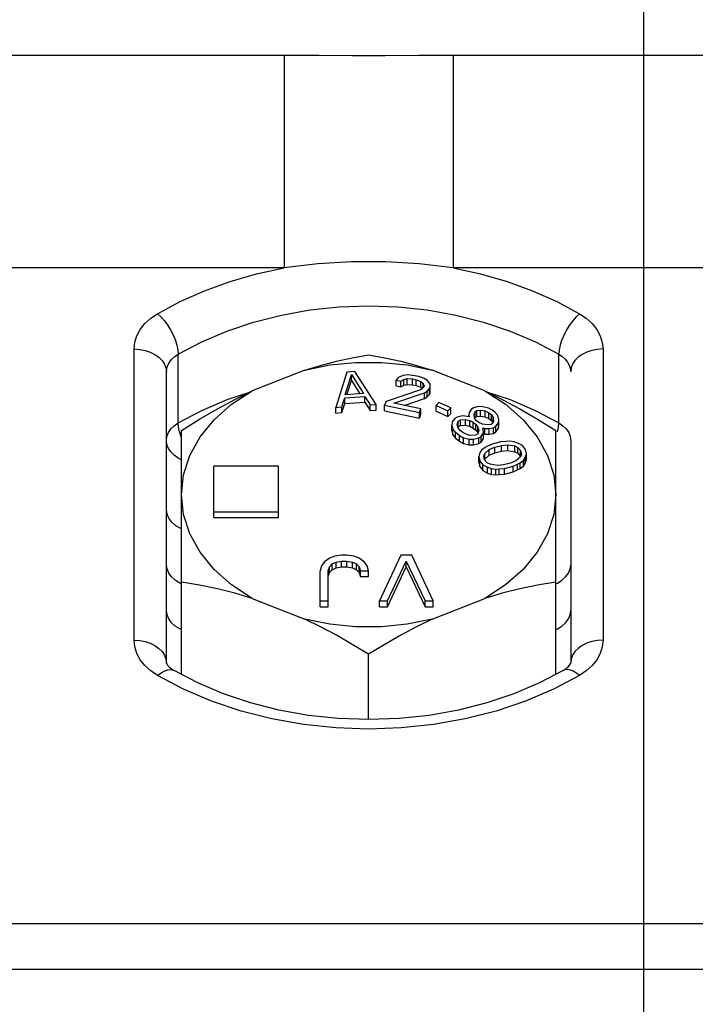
# Model space of a CAD drawing. Header units: inches. Extents: x 14.5 to 31.2, y 3.4 to 31.4.
# Tile 10 of 19: x 27.9 to 29.6, y 9.1 to 11.5. Entities that reach past the tile are written whole.
import ezdxf

# ---------------------------------------------------------------- set-up
doc = ezdxf.new("R2010")
doc.units = ezdxf.units.IN
doc.header["$LTSCALE"] = 2.574606
doc.header["$MEASUREMENT"] = 0
doc.layers.get('0').update_dxf_attribs({"linetype": 'CONTINUOUS'})
doc.layers.add('ROUNDS', color=7, linetype='CONTINUOUS')

msp = doc.modelspace()

# ---------------------------------------------------------------- linework, layer by layer
at = {"color": 7, "linetype": 'Continuous'}
for p, q in [((29.4308, 8.9427), (29.4308, 24.204)), ((28.6052, 10.6565), (28.4769, 10.606)), ((28.7073, 10.6516), (28.6807, 10.5656)), ((28.7034, 10.5959), (28.7182, 10.6453)), ((28.7269, 10.6531), (28.7073, 10.6516)), ((28.7182, 10.6453), (28.7474, 10.5993)), ((28.7182, 10.6314), (28.7182, 10.6453)), ((28.7786, 10.573), (28.7269, 10.6531)), ((28.8447, 10.643), (28.8324, 10.6382)), ((28.8556, 10.6445), (28.8447, 10.643)), ((28.8728, 10.6427), (28.8556, 10.6445)), ((28.8822, 10.6407), (28.8728, 10.6427)), ((28.8957, 10.6361), (28.8822, 10.6407)), ((29.0434, 10.606), (28.9151, 10.6565)), ((28.7076, 10.5963), (28.7182, 10.6314)), ((28.7182, 10.6314), (28.739, 10.5986)), ((28.8324, 10.6382), (28.8272, 10.6319)), ((28.8272, 10.6319), (28.839, 10.6294)), ((28.8272, 10.618), (28.8272, 10.6319)), ((28.8272, 10.618), (28.839, 10.6155)), ((28.839, 10.6294), (28.8458, 10.6335)), ((28.839, 10.6155), (28.839, 10.6294)), ((28.839, 10.6155), (28.8458, 10.6196)), ((28.8458, 10.6335), (28.8543, 10.6355)), ((28.8458, 10.6196), (28.8458, 10.6335)), ((28.8458, 10.6196), (28.8543, 10.6215)), ((28.8543, 10.6355), (28.8669, 10.6347)), ((28.8543, 10.6215), (28.8543, 10.6355)), ((28.8543, 10.6215), (28.8669, 10.6208)), ((28.8669, 10.6347), (28.8763, 10.6327)), ((28.8669, 10.6208), (28.8669, 10.6347)), ((28.8669, 10.6208), (28.8763, 10.6188)), ((28.8763, 10.6327), (28.8874, 10.6286)), ((28.8763, 10.6188), (28.8763, 10.6327)), ((28.8763, 10.6188), (28.8874, 10.6146)), ((28.8874, 10.6286), (28.893, 10.6237)), ((28.8874, 10.6146), (28.8874, 10.6286)), ((28.893, 10.6237), (28.8956, 10.6176)), ((28.893, 10.6133), (28.893, 10.6237)), ((28.8956, 10.6176), (28.8942, 10.6142)), ((28.9037, 10.6307), (28.8957, 10.6361)), ((28.9103, 10.6219), (28.9037, 10.6307)), ((28.9098, 10.6146), (28.9103, 10.6219)), ((28.702, 10.5887), (28.7509, 10.5924)), ((28.7474, 10.5993), (28.7034, 10.5959)), ((28.7509, 10.5924), (28.7639, 10.5719)), ((28.7509, 10.5785), (28.7509, 10.5924)), ((28.8866, 10.6083), (28.8027, 10.5795)), ((28.8216, 10.5756), (28.8963, 10.6007)), ((28.8942, 10.6142), (28.8866, 10.6083)), ((28.8874, 10.6146), (28.8909, 10.6116)), ((28.8963, 10.6007), (28.9031, 10.6049)), ((28.8963, 10.5868), (28.8963, 10.6007)), ((28.9031, 10.6049), (28.9083, 10.6112)), ((28.9031, 10.591), (28.9031, 10.6049)), ((28.9031, 10.591), (28.9083, 10.5973)), ((28.9083, 10.6112), (28.9098, 10.6146)), ((28.9083, 10.5973), (28.9083, 10.6112)), ((28.9083, 10.5973), (28.9098, 10.6007)), ((28.9098, 10.6007), (28.9098, 10.6146)), ((28.9098, 10.6007), (28.9103, 10.608)), ((28.9103, 10.608), (28.9103, 10.6146)), ((28.6954, 10.5668), (28.702, 10.5887)), ((28.6954, 10.5528), (28.702, 10.5748)), ((28.702, 10.5748), (28.702, 10.5887)), ((28.702, 10.5748), (28.7509, 10.5785)), ((28.7509, 10.5785), (28.7639, 10.558)), ((28.7639, 10.5719), (28.7786, 10.573)), ((28.7639, 10.558), (28.7639, 10.5719)), ((28.7786, 10.5591), (28.7786, 10.573)), ((28.8027, 10.5795), (28.7992, 10.571)), ((28.7992, 10.571), (28.8841, 10.5533)), ((28.7992, 10.5571), (28.7992, 10.571)), ((28.8877, 10.5618), (28.8216, 10.5756)), ((28.8471, 10.5703), (28.8963, 10.5868)), ((28.8963, 10.5868), (28.9031, 10.591)), ((28.9313, 10.5777), (28.9244, 10.5703)), ((28.9244, 10.5703), (28.9532, 10.5569)), ((28.9244, 10.5564), (28.9244, 10.5703)), ((28.9601, 10.5643), (28.9313, 10.5777)), ((29.028, 10.5674), (29.0153, 10.5642)), ((29.0385, 10.567), (29.028, 10.5674)), ((28.6807, 10.5656), (28.6954, 10.5668)), ((28.6807, 10.5517), (28.6807, 10.5656)), ((28.6807, 10.5517), (28.6954, 10.5528)), ((28.6954, 10.5528), (28.6954, 10.5668)), ((28.7639, 10.558), (28.7786, 10.5591)), ((28.7992, 10.5571), (28.8841, 10.5393)), ((28.8841, 10.5533), (28.8877, 10.5618)), ((28.8841, 10.5393), (28.8841, 10.5533)), ((28.8841, 10.5393), (28.8877, 10.5479)), ((28.8877, 10.5479), (28.8877, 10.5618)), ((28.9244, 10.5564), (28.9532, 10.543)), ((28.9532, 10.5569), (28.9601, 10.5643)), ((28.9532, 10.543), (28.9532, 10.5569)), ((28.9532, 10.543), (28.9601, 10.5504)), ((28.9601, 10.5504), (28.9601, 10.5643)), ((28.9885, 10.5453), (28.9758, 10.5421)), ((29.0006, 10.5436), (28.9885, 10.5453)), ((29.0058, 10.5422), (29.0006, 10.5436)), ((29.0052, 10.5534), (29.0044, 10.5459)), ((29.0044, 10.5459), (29.0058, 10.5422)), ((29.0044, 10.5425), (29.0044, 10.5459)), ((29.0096, 10.5607), (29.0052, 10.5534)), ((29.0153, 10.5642), (29.0096, 10.5607)), ((29.0171, 10.5492), (29.0196, 10.5553)), ((29.0179, 10.5404), (29.0171, 10.5492)), ((29.0196, 10.5553), (29.0234, 10.5576)), ((29.0196, 10.5414), (29.0196, 10.5553)), ((29.0196, 10.5414), (29.0234, 10.5437)), ((29.0234, 10.5576), (29.0323, 10.5585)), ((29.0234, 10.5437), (29.0234, 10.5576)), ((29.0234, 10.5437), (29.0323, 10.5446)), ((29.0323, 10.5585), (29.0444, 10.5568)), ((29.0323, 10.5446), (29.0323, 10.5585)), ((29.0323, 10.5446), (29.0444, 10.5429)), ((29.0523, 10.5639), (29.0385, 10.567)), ((29.0444, 10.5568), (29.0528, 10.5527)), ((29.0444, 10.5429), (29.0444, 10.5568)), ((29.0623, 10.5586), (29.0523, 10.5639)), ((29.0528, 10.5527), (29.0593, 10.5475)), ((29.0528, 10.5388), (29.0528, 10.5527)), ((29.0593, 10.5475), (29.0639, 10.5411)), ((29.0593, 10.5336), (29.0593, 10.5475)), ((29.0687, 10.5533), (29.0623, 10.5586)), ((29.0749, 10.5456), (29.0687, 10.5533)), ((29.0774, 10.5355), (29.0749, 10.5456)), ((28.9639, 10.5301), (28.9631, 10.5227)), ((28.9631, 10.5227), (28.9655, 10.5126)), ((28.9631, 10.5088), (28.9631, 10.5227)), ((28.9701, 10.5386), (28.9639, 10.5301)), ((28.9758, 10.5421), (28.9701, 10.5386)), ((28.9755, 10.5234), (28.9782, 10.532)), ((28.9782, 10.5159), (28.9755, 10.5234)), ((28.9782, 10.532), (28.9839, 10.5356)), ((28.9782, 10.5181), (28.9782, 10.532)), ((28.9782, 10.5181), (28.9839, 10.5216)), ((28.9839, 10.5356), (28.9963, 10.5363)), ((28.9839, 10.5216), (28.9839, 10.5356)), ((28.9839, 10.5216), (28.9963, 10.5224)), ((28.9963, 10.5363), (29.0066, 10.5334)), ((28.9963, 10.5224), (28.9963, 10.5363)), ((28.9963, 10.5224), (29.0066, 10.5195)), ((29.0066, 10.5334), (29.0149, 10.5293)), ((29.0066, 10.5195), (29.0066, 10.5334)), ((29.0066, 10.5195), (29.0149, 10.5154)), ((29.0149, 10.5293), (29.0214, 10.5241)), ((29.0149, 10.5154), (29.0149, 10.5293)), ((29.0225, 10.534), (29.0179, 10.5404)), ((29.0187, 10.5393), (29.0196, 10.5414)), ((29.0214, 10.5241), (29.026, 10.5177)), ((29.0214, 10.5102), (29.0214, 10.5241)), ((29.029, 10.5288), (29.0225, 10.534)), ((29.0374, 10.5247), (29.029, 10.5288)), ((29.0495, 10.523), (29.0374, 10.5247)), ((29.0444, 10.5429), (29.0528, 10.5388)), ((29.0584, 10.5238), (29.0495, 10.523)), ((29.0528, 10.5388), (29.0593, 10.5336)), ((29.0622, 10.5262), (29.0584, 10.5238)), ((29.0593, 10.5336), (29.063, 10.5283)), ((29.0647, 10.5323), (29.0622, 10.5262)), ((29.0639, 10.5411), (29.0647, 10.5323)), ((29.0639, 10.5303), (29.0639, 10.5411)), ((29.0646, 10.5161), (29.0703, 10.5196)), ((29.0703, 10.5196), (29.0765, 10.5281)), ((29.0703, 10.5057), (29.0703, 10.5196)), ((29.0765, 10.5281), (29.0774, 10.5355)), ((29.0765, 10.5142), (29.0765, 10.5281)), ((29.0765, 10.5142), (29.0774, 10.5216)), ((29.0774, 10.5216), (29.0774, 10.5355)), ((28.3042, 9.916), (28.3042, 10.5095)), ((28.9631, 10.5088), (28.9655, 10.4987)), ((28.9655, 10.5126), (28.9717, 10.5049)), ((28.9655, 10.4987), (28.9655, 10.5126)), ((28.9655, 10.4987), (28.9717, 10.491)), ((28.9717, 10.5049), (28.9814, 10.4971)), ((28.9717, 10.491), (28.9717, 10.5049)), ((28.9778, 10.5169), (28.9782, 10.5181)), ((28.9828, 10.5095), (28.9782, 10.5159)), ((28.9814, 10.4971), (28.9914, 10.4917)), ((28.9814, 10.4831), (28.9814, 10.4971)), ((28.9893, 10.5042), (28.9828, 10.5095)), ((28.9976, 10.5001), (28.9893, 10.5042)), ((29.0079, 10.4972), (28.9976, 10.5001)), ((29.0203, 10.498), (29.0079, 10.4972)), ((29.0149, 10.5154), (29.0214, 10.5102)), ((29.026, 10.5015), (29.0203, 10.498)), ((29.0214, 10.5102), (29.026, 10.5038)), ((29.026, 10.5177), (29.0287, 10.5101)), ((29.026, 10.5038), (29.026, 10.5177)), ((29.0287, 10.5101), (29.026, 10.5015)), ((29.026, 10.5038), (29.0264, 10.5027)), ((29.0341, 10.4949), (29.0403, 10.5034)), ((29.0382, 10.5159), (29.0433, 10.5145)), ((29.0395, 10.5122), (29.0382, 10.5159)), ((29.0403, 10.5034), (29.0395, 10.5122)), ((29.0403, 10.4895), (29.0403, 10.5034)), ((29.0403, 10.5014), (29.0433, 10.5006)), ((29.0433, 10.5145), (29.0538, 10.5141)), ((29.0433, 10.5006), (29.0433, 10.5145)), ((29.0433, 10.5006), (29.0538, 10.5002)), ((29.0538, 10.5141), (29.0646, 10.5161)), ((29.0538, 10.5002), (29.0538, 10.5141)), ((29.0538, 10.5002), (29.0646, 10.5022)), ((29.0646, 10.5022), (29.0646, 10.5161)), ((29.0646, 10.5022), (29.0703, 10.5057)), ((29.0703, 10.5057), (29.0765, 10.5142)), ((29.216, 9.916), (29.216, 10.5095)), ((28.9717, 10.491), (28.9814, 10.4831)), ((28.9814, 10.4831), (28.9914, 10.4778)), ((28.9914, 10.4917), (29.0052, 10.4886)), ((28.9914, 10.4778), (28.9914, 10.4917)), ((28.9914, 10.4778), (29.0052, 10.4747)), ((29.0052, 10.4886), (29.0157, 10.4882)), ((29.0052, 10.4747), (29.0052, 10.4886)), ((29.0052, 10.4747), (29.0157, 10.4743)), ((29.0157, 10.4882), (29.0284, 10.4914)), ((29.0157, 10.4743), (29.0157, 10.4882)), ((29.0157, 10.4743), (29.0284, 10.4775)), ((29.0284, 10.4914), (29.0341, 10.4949)), ((29.0284, 10.4775), (29.0284, 10.4914)), ((29.0284, 10.4775), (29.0341, 10.481)), ((29.0341, 10.481), (29.0341, 10.4949)), ((29.0341, 10.481), (29.0403, 10.4895)), ((29.0501, 10.4715), (29.0438, 10.4681)), ((29.0611, 10.4761), (29.0501, 10.4715)), ((29.0824, 10.4815), (29.0611, 10.4761)), ((29.0676, 10.4685), (29.0842, 10.4727)), ((29.0951, 10.4828), (29.0824, 10.4815)), ((29.0842, 10.4727), (29.0992, 10.4746)), ((29.0842, 10.4588), (29.0842, 10.4727)), ((29.103, 10.483), (29.0951, 10.4828)), ((29.0992, 10.4746), (29.1167, 10.4716)), ((29.0992, 10.4607), (29.0992, 10.4746)), ((29.1141, 10.4821), (29.103, 10.483)), ((29.1237, 10.4789), (29.1141, 10.4821)), ((29.1167, 10.4716), (29.1239, 10.4679)), ((29.1167, 10.4577), (29.1167, 10.4716)), ((29.1349, 10.4725), (29.1237, 10.4789)), ((29.1422, 10.4633), (29.1349, 10.4725)), ((29.0314, 10.4557), (29.0284, 10.4457)), ((29.036, 10.4624), (29.0314, 10.4557)), ((29.0438, 10.4681), (29.036, 10.4624)), ((29.041, 10.4471), (29.0433, 10.4532)), ((29.0433, 10.4532), (29.0542, 10.4633)), ((29.0433, 10.4393), (29.0433, 10.4532)), ((29.0433, 10.4393), (29.0542, 10.4494)), ((29.0542, 10.4633), (29.0676, 10.4685)), ((29.0542, 10.4494), (29.0542, 10.4633)), ((29.0542, 10.4494), (29.0676, 10.4546)), ((29.0676, 10.4546), (29.0676, 10.4685)), ((29.0676, 10.4546), (29.0842, 10.4588)), ((29.0842, 10.4588), (29.0992, 10.4607)), ((29.0992, 10.4607), (29.1167, 10.4577)), ((29.1167, 10.4577), (29.1239, 10.454)), ((29.1239, 10.4679), (29.1304, 10.4603)), ((29.1239, 10.454), (29.1239, 10.4679)), ((29.1239, 10.454), (29.1304, 10.4464)), ((29.1322, 10.4515), (29.1299, 10.4454)), ((29.1304, 10.4603), (29.1322, 10.4515)), ((29.1304, 10.4468), (29.1304, 10.4603)), ((29.1418, 10.4429), (29.1448, 10.4529)), ((29.1448, 10.4529), (29.1422, 10.4633)), ((29.1448, 10.4389), (29.1448, 10.4529)), ((29.0284, 10.4457), (29.0309, 10.4353)), ((29.0284, 10.4318), (29.0284, 10.4457)), ((29.0284, 10.4318), (29.0309, 10.4214)), ((29.0309, 10.4353), (29.0383, 10.4261)), ((29.0309, 10.4214), (29.0309, 10.4353)), ((29.0383, 10.4261), (29.0495, 10.4197)), ((29.0383, 10.4122), (29.0383, 10.4261)), ((29.0428, 10.4383), (29.041, 10.4471)), ((29.0493, 10.4307), (29.0428, 10.4383)), ((29.0429, 10.4382), (29.0433, 10.4393)), ((29.0565, 10.427), (29.0493, 10.4307)), ((29.074, 10.424), (29.0565, 10.427)), ((29.089, 10.4259), (29.074, 10.424)), ((29.1056, 10.4301), (29.089, 10.4259)), ((29.119, 10.4353), (29.1056, 10.4301)), ((29.1121, 10.4225), (29.1231, 10.4271)), ((29.1299, 10.4454), (29.119, 10.4353)), ((29.1231, 10.4271), (29.1294, 10.4305)), ((29.1231, 10.4132), (29.1231, 10.4271)), ((29.1294, 10.4305), (29.1372, 10.4362)), ((29.1294, 10.4166), (29.1294, 10.4305)), ((29.1372, 10.4362), (29.1418, 10.4429)), ((29.1372, 10.4222), (29.1372, 10.4362)), ((29.1372, 10.4222), (29.1418, 10.4289)), ((29.1418, 10.4289), (29.1418, 10.4429)), ((29.1418, 10.4289), (29.1448, 10.4389)), ((28.5405, 10.4229), (28.383, 10.4229)), ((28.383, 10.2977), (28.383, 10.4229)), ((28.5405, 10.2977), (28.5405, 10.4229)), ((29.0309, 10.4214), (29.0383, 10.4122)), ((29.0383, 10.4122), (29.0495, 10.4057)), ((29.0495, 10.4197), (29.0591, 10.4165)), ((29.0495, 10.4057), (29.0495, 10.4197)), ((29.0495, 10.4057), (29.0591, 10.4026)), ((29.0591, 10.4165), (29.0702, 10.4156)), ((29.0591, 10.4026), (29.0591, 10.4165)), ((29.0591, 10.4026), (29.0702, 10.4017)), ((29.0702, 10.4156), (29.0781, 10.4158)), ((29.0702, 10.4017), (29.0702, 10.4156)), ((29.0702, 10.4017), (29.0781, 10.4019)), ((29.0781, 10.4158), (29.0908, 10.4171)), ((29.0781, 10.4019), (29.0781, 10.4158)), ((29.0781, 10.4019), (29.0908, 10.4032)), ((29.0908, 10.4171), (29.1121, 10.4225)), ((29.0908, 10.4032), (29.0908, 10.4171)), ((29.0908, 10.4032), (29.1121, 10.4085)), ((29.1121, 10.4085), (29.1121, 10.4225)), ((29.1121, 10.4085), (29.1231, 10.4132)), ((29.1231, 10.4132), (29.1294, 10.4166)), ((29.1294, 10.4166), (29.1372, 10.4222)), ((28.383, 10.3116), (28.5405, 10.3116)), ((28.383, 10.2977), (28.5405, 10.2977)), ((28.6519, 10.1892), (28.6453, 10.1797)), ((28.665, 10.1987), (28.6519, 10.1892)), ((28.6781, 10.2034), (28.665, 10.1987)), ((28.665, 10.1774), (28.6716, 10.1845)), ((28.6716, 10.1845), (28.6814, 10.1892)), ((28.6716, 10.1706), (28.6716, 10.1845)), ((28.6945, 10.2058), (28.6781, 10.2034)), ((28.6814, 10.1892), (28.6945, 10.1916)), ((28.6814, 10.1753), (28.6814, 10.1892)), ((28.7076, 10.2058), (28.6945, 10.2058)), ((28.6945, 10.1916), (28.7076, 10.1916)), ((28.6945, 10.1777), (28.6945, 10.1916)), ((28.724, 10.2034), (28.7076, 10.2058)), ((28.7076, 10.1916), (28.7208, 10.1892)), ((28.7076, 10.1777), (28.7076, 10.1916)), ((28.7208, 10.1892), (28.7306, 10.1845)), ((28.7208, 10.1753), (28.7208, 10.1892)), ((28.7372, 10.1987), (28.724, 10.2034)), ((28.7306, 10.1845), (28.7372, 10.1774)), ((28.7306, 10.1706), (28.7306, 10.1845)), ((28.7503, 10.1892), (28.7372, 10.1987)), ((28.7569, 10.1797), (28.7503, 10.1892)), ((28.8389, 10.2058), (28.7864, 10.0944)), ((28.8061, 10.0944), (28.852, 10.1916)), ((28.8651, 10.2058), (28.8389, 10.2058)), ((28.852, 10.1916), (28.8979, 10.0944)), ((28.852, 10.1777), (28.852, 10.1916)), ((28.9176, 10.0944), (28.8651, 10.2058)), ((28.6453, 10.1797), (28.642, 10.1679)), ((28.642, 10.0805), (28.642, 10.1679)), ((28.6617, 10.1679), (28.665, 10.1774)), ((28.6617, 10.0805), (28.6617, 10.1679)), ((28.6617, 10.154), (28.665, 10.1634)), ((28.665, 10.1634), (28.665, 10.1774)), ((28.665, 10.1634), (28.6716, 10.1706)), ((28.6716, 10.1706), (28.6814, 10.1753)), ((28.6814, 10.1753), (28.6945, 10.1777)), ((28.6945, 10.1777), (28.7076, 10.1777)), ((28.7076, 10.1777), (28.7208, 10.1753)), ((28.7208, 10.1753), (28.7306, 10.1706)), ((28.7306, 10.1706), (28.7372, 10.1634)), ((28.7372, 10.1774), (28.7405, 10.1679)), ((28.7372, 10.1634), (28.7372, 10.1774)), ((28.7372, 10.1634), (28.7405, 10.154)), ((28.7405, 10.1679), (28.7601, 10.1679)), ((28.7405, 10.154), (28.7405, 10.1679)), ((28.7601, 10.1679), (28.7569, 10.1797)), ((28.7601, 10.154), (28.7601, 10.1679)), ((28.8061, 10.0805), (28.852, 10.1777)), ((28.852, 10.1777), (28.8979, 10.0805)), ((28.7405, 10.154), (28.7601, 10.154)), ((28.4769, 10.1007), (28.6052, 10.0502)), ((28.642, 10.0944), (28.6617, 10.0944)), ((28.7864, 10.0944), (28.8061, 10.0944)), ((28.7864, 10.0805), (28.7864, 10.0944)), ((28.8061, 10.0805), (28.8061, 10.0944)), ((28.8979, 10.0944), (28.9176, 10.0944)), ((28.8979, 10.0805), (28.8979, 10.0944)), ((28.9151, 10.0502), (29.0434, 10.1007)), ((28.9176, 10.0805), (28.9176, 10.0944)), ((28.642, 10.0805), (28.6617, 10.0805)), ((28.7864, 10.0805), (28.8061, 10.0805)), ((28.8979, 10.0805), (28.9176, 10.0805)), ((28.7601, 9.8057), (28.7601, 9.9649))]:
    msp.add_line(p, q, dxfattribs=at)
for points in [[(28.6052, 10.6565), (28.6434, 10.6679), (28.6817, 10.6777), (28.7205, 10.6862), (28.7601, 10.6934)], [(28.7601, 10.6934), (28.7998, 10.6862), (28.8385, 10.6777), (28.8769, 10.6679), (28.9151, 10.6565)], [(28.6052, 10.6565), (28.6659, 10.6688), (28.7285, 10.6749), (28.7918, 10.6749), (28.8544, 10.6688), (28.9151, 10.6565)], [(28.3042, 10.3533), (28.3094, 10.4016), (28.3246, 10.4487), (28.3497, 10.4937), (28.384, 10.5355), (28.4267, 10.5732), (28.4769, 10.606)], [(28.3042, 10.5095), (28.3488, 10.5371), (28.3919, 10.5621), (28.4345, 10.585), (28.4769, 10.606)], [(29.0434, 10.606), (29.0858, 10.585), (29.1284, 10.5621), (29.1715, 10.5371), (29.216, 10.5095)], [(29.0434, 10.606), (29.0936, 10.5732), (29.1363, 10.5355), (29.1706, 10.4937), (29.1957, 10.4487), (29.2109, 10.4016), (29.216, 10.3533)], [(28.4769, 10.1007), (28.4267, 10.1335), (28.384, 10.1712), (28.3497, 10.213), (28.3246, 10.258), (28.3094, 10.3051), (28.3042, 10.3533)], [(29.216, 10.3533), (29.2109, 10.3051), (29.1957, 10.258), (29.1706, 10.213), (29.1363, 10.1712), (29.0936, 10.1335), (29.0434, 10.1007)], [(28.4769, 10.1007), (28.4345, 10.1133), (28.3919, 10.1239), (28.3488, 10.1329), (28.3042, 10.1405)], [(29.216, 10.1405), (29.1715, 10.1329), (29.1284, 10.1239), (29.0858, 10.1133), (29.0434, 10.1007)], [(28.9151, 10.0502), (28.8544, 10.0379), (28.7918, 10.0317), (28.7285, 10.0317), (28.6659, 10.0379), (28.6052, 10.0502)], [(28.7601, 9.9649), (28.7205, 9.9889), (28.6817, 10.011), (28.6434, 10.0314), (28.6052, 10.0502)], [(28.9151, 10.0502), (28.8769, 10.0314), (28.8385, 10.011), (28.7998, 9.9889), (28.7601, 9.9649)]]:
    msp.add_lwpolyline(points, dxfattribs=at)
at = {"layer": 'ROUNDS', "color": 7, "linetype": 'Continuous'}
for p, q in [((28.5544, 11.422), (27.4698, 11.422)), ((28.5544, 11.422), (28.5544, 10.9052)), ((30.0504, 11.422), (28.9659, 11.422)), ((28.9659, 11.422), (28.9659, 10.9052)), ((28.5544, 10.9052), (27.4698, 10.9052)), ((30.0504, 10.9052), (28.9659, 10.9052)), ((28.1893, 9.999), (28.1893, 10.7077)), ((28.2966, 10.5279), (28.2966, 10.6949)), ((29.2236, 10.5279), (29.2236, 10.6949)), ((29.331, 10.7077), (29.331, 9.999)), ((28.268, 9.9433), (28.268, 10.652)), ((29.2523, 10.485), (29.2523, 9.9433)), ((28.3042, 10.1362), (28.3004, 10.1378)), ((29.216, 10.1362), (29.2199, 10.1378)), ((24.318, 9.3094), (29.6263, 9.3094)), ((24.318, 9.198), (29.6263, 9.198))]:
    msp.add_line(p, q, dxfattribs=at)
for points in [[(28.9659, 11.422), (28.8814, 11.4218), (28.8002, 11.4215), (28.72, 11.4215), (28.6389, 11.4218), (28.5544, 11.422)], [(28.2465, 10.7936), (28.3017, 10.823), (28.3606, 10.8492), (28.4228, 10.8718), (28.4876, 10.8905), (28.5544, 10.9052)], [(28.9659, 10.9052), (28.8836, 10.9152), (28.8013, 10.9202), (28.7189, 10.9202), (28.6366, 10.9152), (28.5544, 10.9052)], [(28.9659, 10.9052), (29.0327, 10.8905), (29.0974, 10.8718), (29.1596, 10.8492), (29.2186, 10.823), (29.2737, 10.7936)], [(28.2966, 10.6949), (28.3537, 10.725), (28.415, 10.7512), (28.48, 10.7731), (28.5477, 10.7903), (28.6174, 10.8027), (28.6884, 10.8102), (28.7601, 10.8127), (28.8319, 10.8102), (28.9029, 10.8027), (28.9725, 10.7903), (29.0402, 10.7731), (29.1052, 10.7512), (29.1666, 10.725), (29.2236, 10.6949)], [(28.1893, 10.7077), (28.1909, 10.7239), (28.196, 10.7398), (28.2043, 10.7552), (28.2157, 10.7695), (28.23, 10.7824), (28.2465, 10.7936)], [(28.2465, 10.7936), (28.2552, 10.7853), (28.2637, 10.7755), (28.2716, 10.7646), (28.2787, 10.7529), (28.2849, 10.7408), (28.2899, 10.7285), (28.2936, 10.7166), (28.2959, 10.7053), (28.2966, 10.6949)], [(29.2737, 10.7936), (29.265, 10.7853), (29.2566, 10.7755), (29.2487, 10.7646), (29.2415, 10.7529), (29.2354, 10.7408), (29.2303, 10.7285), (29.2267, 10.7166), (29.2244, 10.7053), (29.2236, 10.6949)], [(29.2737, 10.7936), (29.2904, 10.7823), (29.3046, 10.7694), (29.316, 10.7551), (29.3243, 10.7398), (29.3293, 10.7238), (29.331, 10.7077)], [(28.1893, 10.7077), (28.2029, 10.7068), (28.2162, 10.7043), (28.2286, 10.7002), (28.2399, 10.6946), (28.2496, 10.6878), (28.2575, 10.6798), (28.2633, 10.671), (28.2668, 10.6617), (28.268, 10.652)], [(28.268, 10.652), (28.2688, 10.6601), (28.2714, 10.6681), (28.2755, 10.6757), (28.2812, 10.6829), (28.2884, 10.6893), (28.2966, 10.6949)], [(29.2236, 10.6949), (29.2319, 10.6893), (29.2391, 10.6829), (29.2448, 10.6757), (29.2489, 10.668), (29.2514, 10.6601), (29.2523, 10.652)], [(29.331, 10.7077), (29.3173, 10.7068), (29.3041, 10.7043), (29.2916, 10.7002), (29.2804, 10.6946), (29.2707, 10.6878), (29.2628, 10.6798), (29.257, 10.671), (29.2535, 10.6617), (29.2523, 10.652)], [(28.2966, 10.5279), (28.3542, 10.5582), (28.4156, 10.5844), (28.4707, 10.6029)], [(29.0496, 10.6029), (29.1046, 10.5844), (29.1661, 10.5582), (29.2236, 10.5279)], [(28.268, 10.485), (28.2692, 10.4947), (28.2729, 10.5042), (28.2788, 10.513), (28.2868, 10.521), (28.2966, 10.5279)], [(28.2997, 10.5063), (28.2974, 10.5176), (28.2966, 10.5279)], [(29.2206, 10.5063), (29.2229, 10.5176), (29.2236, 10.5279)], [(29.2236, 10.5279), (29.2335, 10.521), (29.2415, 10.513), (29.2474, 10.5042), (29.251, 10.4947), (29.2523, 10.485)], [(28.3042, 10.4922), (28.3034, 10.4943), (28.2997, 10.5063)], [(28.3042, 10.4383), (28.2961, 10.4423), (28.2864, 10.4492), (28.2786, 10.4571), (28.2728, 10.4659), (28.2692, 10.4753), (28.268, 10.485)], [(28.3042, 10.2701), (28.303, 10.2706), (28.2911, 10.2775), (28.2813, 10.286), (28.274, 10.2956), (28.2695, 10.306), (28.268, 10.3169)], [(28.3004, 10.1378), (28.2893, 10.1447), (28.2802, 10.153), (28.2735, 10.1623), (28.2694, 10.1724), (28.268, 10.1828)], [(29.2199, 10.1378), (29.231, 10.1447), (29.24, 10.153), (29.2467, 10.1623), (29.2509, 10.1724), (29.2523, 10.1828)], [(28.3042, 10.0248), (28.3004, 10.0264), (28.2893, 10.0333), (28.2802, 10.0416), (28.2735, 10.0509), (28.2694, 10.061), (28.268, 10.0714)], [(29.216, 10.0248), (29.2199, 10.0264), (29.231, 10.0333), (29.24, 10.0416), (29.2467, 10.0509), (29.2509, 10.061), (29.2523, 10.0714)], [(28.1893, 9.999), (28.2029, 9.9982), (28.2162, 9.9957), (28.2286, 9.9916), (28.2399, 9.986), (28.2496, 9.9791), (28.2575, 9.9712), (28.2633, 9.9624), (28.2668, 9.953), (28.268, 9.9433)], [(28.2465, 9.9131), (28.2299, 9.9244), (28.2157, 9.9373), (28.2043, 9.9516), (28.196, 9.9669), (28.1909, 9.9828), (28.1893, 9.999)], [(29.331, 9.999), (29.3173, 9.9982), (29.3041, 9.9957), (29.2916, 9.9916), (29.2804, 9.986), (29.2707, 9.9791), (29.2628, 9.9712), (29.257, 9.9624), (29.2535, 9.953), (29.2523, 9.9433)], [(29.331, 9.999), (29.3293, 9.9828), (29.3243, 9.9668), (29.316, 9.9515), (29.3045, 9.9372), (29.2903, 9.9243), (29.2737, 9.9131)], [(28.2465, 9.9131), (28.2552, 9.9197), (28.2637, 9.9244), (28.2716, 9.9271), (28.2787, 9.9277), (28.2849, 9.9261)], [(28.268, 9.9433), (28.2681, 9.943), (28.2687, 9.9414), (28.2707, 9.9383), (28.2742, 9.9344), (28.2794, 9.93), (28.2862, 9.9255)], [(29.1761, 9.8949), (29.1138, 9.8684), (29.0479, 9.8463), (28.9789, 9.8287), (28.9074, 9.816), (28.8344, 9.8083), (28.7605, 9.8057), (28.6866, 9.8083), (28.6135, 9.8159), (28.542, 9.8286), (28.4728, 9.8462), (28.4066, 9.8683), (28.3442, 9.8949), (28.2849, 9.9261)], [(29.2737, 9.9131), (29.265, 9.9197), (29.2566, 9.9244), (29.2487, 9.9271), (29.2415, 9.9277), (29.2354, 9.9261), (29.1761, 9.8949)], [(29.2341, 9.9255), (29.241, 9.93), (29.2461, 9.9344), (29.2496, 9.9384), (29.2516, 9.9414), (29.2522, 9.943), (29.2523, 9.9433)], [(29.2737, 9.9131), (29.2106, 9.8798), (29.1426, 9.8508), (29.0706, 9.8265), (28.9955, 9.8075), (28.9183, 9.7937), (28.8397, 9.7854), (28.7602, 9.7826), (28.6806, 9.7854), (28.602, 9.7937), (28.5248, 9.8074), (28.4497, 9.8265), (28.3777, 9.8508), (28.3097, 9.8798), (28.2465, 9.9131)]]:
    msp.add_lwpolyline(points, dxfattribs=at)

doc.saveas('drawing.dxf')
